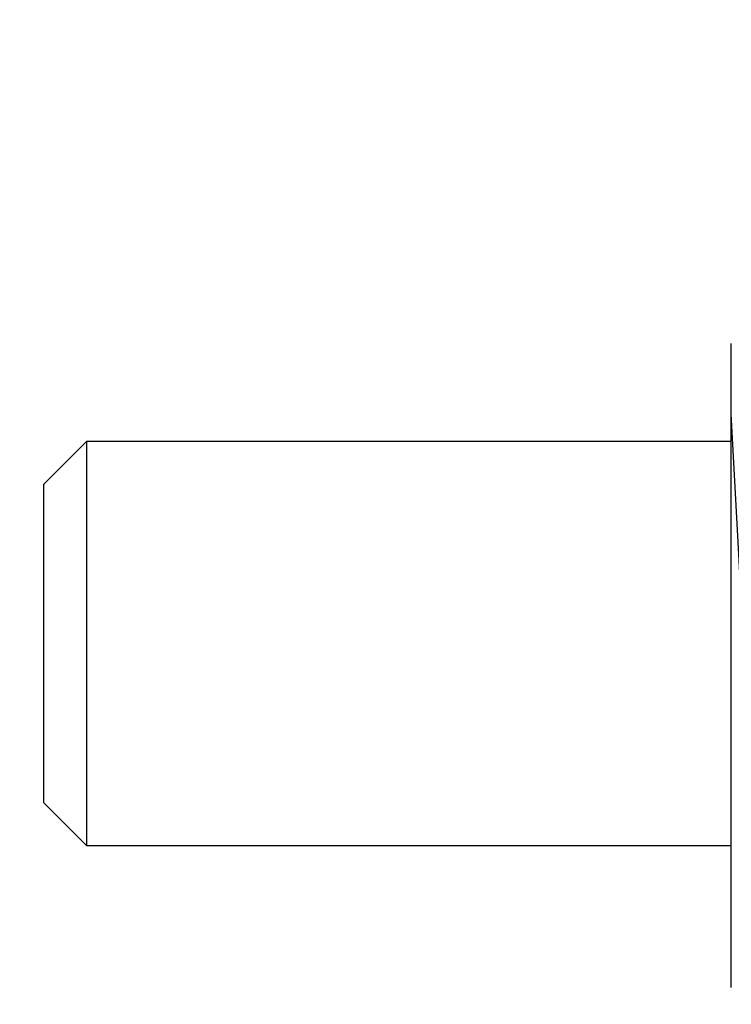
# Model space of a CAD drawing. Header units: millimetres. Extents: x -5878 to -4878, y 4408 to 5408.
# Tile 80 of 119: x -5062 to -5054, y 4874 to 4886. Entities that reach past the tile are written whole.
import ezdxf

# ---------------------------------------------------------------- set-up
doc = ezdxf.new("R2010")
doc.units = ezdxf.units.MM
doc.layers.add('SHOW Mini_Safetyfree Holder', color=7, linetype='Continuous', true_color=0x000000)
doc.styles.add('Arial Standard', font='txt')
doc.dimstyles.get("Standard").update_dxf_attribs({"dimscale": 10, "dimtxt": 2.5, "dimasz": 3, "dimexe": 1, "dimexo": 0.5, "dimgap": 0.8, "dimtad": 1, "dimtoh": 1, "dimzin": 1, "dimdsep": 46, "dimtxsty": 'Arial Standard', "dimblk": 'OPEN90', "dimcen": 2.5, "dimadec": 1, "dimazin": 1, "dimtfac": 1, "dimtdec": 4, "dimtix": 1, "dimtofl": 0, "dimtmove": 1, "dimatfit": 3, "dimldrblk": 'OPEN90', "dimfxl": 1, "dimtolj": 1, "dimtzin": 1, "dimarcsym": 0})

# ---------------------------------------------------------------- blocks, each defined once
blk = doc.blocks.new('*D4')
at = {"layer": 'Defpoints', "color": 0}
for p in [(-5072.677, 4922.276), (-5072.677, 4846.276), (-4983.329, 4846.276)]:
    blk.add_point(p, dxfattribs=at)
at = {"layer": 'SHOW Mini_Safetyfree Holder', "color": 0, "lineweight": -2}
for p, q in [((-5066.677, 4922.276), (-4980.329, 4922.276)), ((-4983.329, 4916.276), (-4983.329, 4852.276)), ((-5066.677, 4846.276), (-4980.329, 4846.276))]:
    blk.add_line(p, q, dxfattribs=at)
at = {"layer": 'SHOW Mini_Safetyfree Holder', "color": 0}
for points in [[(-4982.329, 4916.276), (-4984.329, 4916.276), (-4983.329, 4922.276)], [(-4984.329, 4852.276), (-4982.329, 4852.276), (-4983.329, 4846.276)]]:
    blk.add_solid(points, dxfattribs=at)
at = {"layer": 'SHOW Mini_Safetyfree Holder', "color": 0, "insert": (-4990.323, 4884.276), "char_height": 9, "attachment_point": 5, "rotation": 90, "style": 'Arial Standard'}
blk.add_mtext('\\A1;76.00', dxfattribs=at)

msp = doc.modelspace()

# ---------------------------------------------------------------- linework, layer by layer
at = {"layer": 'SHOW Mini_Safetyfree Holder', "color": 18, "lineweight": -3, "true_color": 0x000000}
for points in [[(-5053.726, 4881.071), (-5053.726, 4881.887), (-5053.726, 4881.887)], [(-5053.339, 4875.1), (-5053.34, 4875.102), (-5053.341, 4875.103), (-5053.341, 4875.105), (-5053.342, 4875.106), (-5053.344, 4875.11), (-5053.345, 4875.114), (-5053.347, 4875.118), (-5053.349, 4875.123), (-5053.35, 4875.128), (-5053.352, 4875.133), (-5053.355, 4875.145), (-5053.358, 4875.157), (-5053.361, 4875.172), (-5053.365, 4875.187), (-5053.372, 4875.225), (-5053.379, 4875.269), (-5053.392, 4875.375), (-5053.42, 4875.654), (-5053.504, 4876.946), (-5053.726, 4881.071)], [(-5053.726, 4874.396), (-5053.726, 4881.071)], [(-5061.226, 4880.746), (-5061.726, 4880.246)], [(-5061.226, 4880.746), (-5061.226, 4880.746), (-5061.226, 4876.046), (-5061.226, 4876.046)], [(-5053.726, 4880.746), (-5061.226, 4880.746)], [(-5061.726, 4880.246), (-5061.726, 4880.246), (-5061.726, 4876.546), (-5061.726, 4876.546)], [(-5061.726, 4876.546), (-5061.226, 4876.046)], [(-5061.226, 4876.046), (-5053.726, 4876.046)], [(-5053.726, 4874.396), (-5053.726, 4874.396)]]:
    msp.add_lwpolyline(points, dxfattribs=at)

# ---------------------------------------------------------------- dimensions: what is measured, and where the dimension line sits
at = {"layer": 'SHOW Mini_Safetyfree Holder', "color": 5, "true_color": 0x0000ff}
dim = msp.add_linear_dim(base=(-4983.329, 4846.276), p1=(-5072.677, 4922.276), p2=(-5072.677, 4846.276), angle=90, dimstyle='Standard', override={"dimscale": 3, "dimtxt": 3, "dimasz": 2, "dimexe": 1, "dimexo": 2, "dimgap": 0.8, "dimtad": 1, "dimtih": 0, "dimtoh": 0, "dimdec": 2, "dimzin": 1, "dimtxsty": 'Arial Standard', "dimsah": 0, "dimcen": 2.5, "dimadec": 1, "dimazin": 1, "dimtix": 0, "dimtmove": 0, "dimtzin": 1}, dxfattribs=at)
dim.commit()
dim.dimension.update_dxf_attribs({"geometry": '*D4', "text_midpoint": (-4990.323, 4884.276)})

doc.saveas('drawing.dxf')
